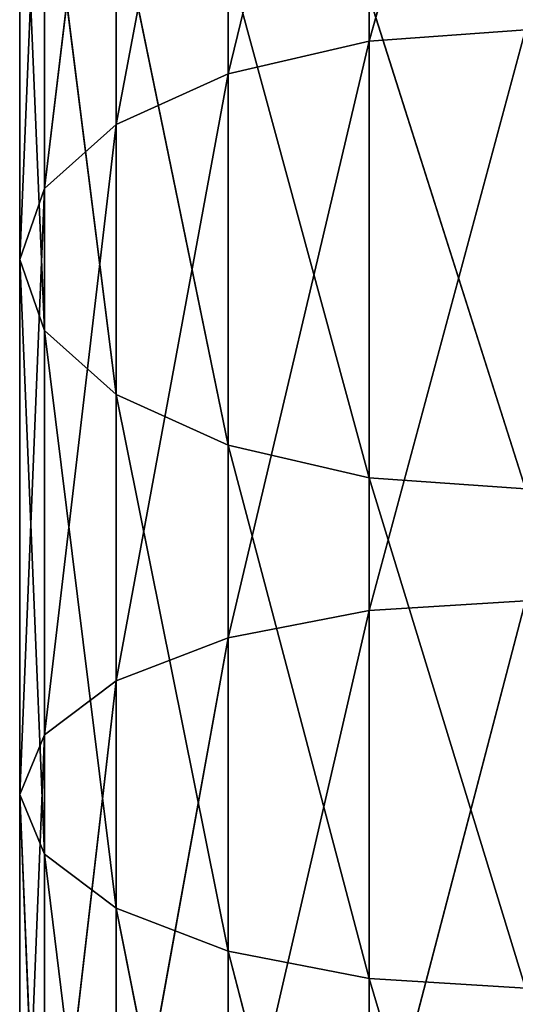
# Model space of a CAD drawing. Extents: x 659 to 1111, y 0 to 289.
# Tile 104 of 208: x 880.66 to 885.22, y 102.48 to 111.53. Entities that reach past the tile are written whole.
import ezdxf

# ---------------------------------------------------------------- set-up
doc = ezdxf.new("R2010")
doc.units = 0
doc.header["$LTSCALE"] = 25.4
doc.layers.get('0').update_dxf_attribs({"color": 13, "linetype": 'CONTINUOUS'})

# ---------------------------------------------------------------- blocks, each defined once
blk = doc.blocks.new('GIOTTO-LED-S-8168_STL')
at = {"color": 44}
for p, q in [((228.3546, 132.6044, 182.5654), (226.9176, 134.3896, 188.0612)), ((228.3546, 132.6044, 182.5654), (226.9176, 134.3896, 188.0612)), ((226.9176, 132.3942, 182.6525), (226.9176, 134.3896, 188.0612)), ((226.9176, 132.3942, 182.6525), (226.9176, 134.3896, 188.0612)), ((225.6214, 131.784, 182.9052), (225.6214, 133.7614, 188.2653)), ((225.6214, 133.7614, 188.2653), (226.9176, 132.3942, 182.6525)), ((225.6214, 133.7614, 188.2653), (226.9176, 132.3942, 182.6525)), ((225.6214, 131.784, 182.9052), (225.6214, 133.7614, 188.2653)), ((225.6214, 131.784, 182.9052), (224.5927, 132.783, 188.5832)), ((225.6214, 131.784, 182.9052), (224.5927, 132.783, 188.5832)), ((224.5927, 130.8336, 183.2989), (224.5927, 132.783, 188.5832)), ((224.5927, 130.8336, 183.2989), (224.5927, 132.783, 188.5832)), ((228.3546, 132.6044, 182.5654), (226.9176, 132.3942, 182.6525)), ((228.3546, 132.6044, 182.5654), (226.9176, 132.3942, 182.6525)), ((225.6214, 131.784, 182.9052), (226.9176, 132.3942, 182.6525)), ((225.6214, 131.784, 182.9052), (226.9176, 132.3942, 182.6525)), ((228.3546, 130.1833, 177.3136), (226.9176, 132.3942, 182.6525)), ((228.3546, 130.1833, 177.3136), (226.9176, 132.3942, 182.6525)), ((226.9176, 129.9806, 177.4169), (226.9176, 132.3942, 182.6525)), ((226.9176, 129.9806, 177.4169), (226.9176, 132.3942, 182.6525)), ((225.6214, 131.784, 182.9052), (224.5927, 130.8336, 183.2989)), ((225.6214, 131.784, 182.9052), (224.5927, 130.8336, 183.2989)), ((225.6214, 129.3921, 177.7168), (225.6214, 131.784, 182.9052)), ((225.6214, 131.784, 182.9052), (226.9176, 129.9806, 177.4169)), ((225.6214, 131.784, 182.9052), (226.9176, 129.9806, 177.4169)), ((225.6214, 129.3921, 177.7168), (225.6214, 131.784, 182.9052)), ((224.5927, 130.8336, 183.2989), (223.9322, 131.5502, 188.9838)), ((224.5927, 130.8336, 183.2989), (223.9322, 131.5502, 188.9838)), ((223.9322, 129.6359, 183.795), (223.9322, 131.5502, 188.9838)), ((223.9322, 129.6359, 183.795), (223.9322, 131.5502, 188.9838)), ((224.5927, 130.8336, 183.2989), (223.9322, 129.6359, 183.795)), ((224.5927, 130.8336, 183.2989), (223.9322, 129.6359, 183.795)), ((225.6214, 129.3921, 177.7168), (224.5927, 130.8336, 183.2989)), ((225.6214, 129.3921, 177.7168), (224.5927, 130.8336, 183.2989)), ((224.5927, 128.4755, 178.1838), (224.5927, 130.8336, 183.2989)), ((224.5927, 128.4755, 178.1838), (224.5927, 130.8336, 183.2989)), ((223.9322, 129.6359, 183.795), (223.7046, 130.1836, 189.4278)), ((223.9322, 129.6359, 183.795), (223.7046, 130.1836, 189.4278)), ((223.7046, 128.3084, 184.3448), (223.7046, 130.1836, 189.4278)), ((223.7046, 128.3084, 184.3448), (223.7046, 130.1836, 189.4278)), ((228.3546, 130.1833, 177.3136), (226.9176, 129.9806, 177.4169)), ((228.3546, 130.1833, 177.3136), (226.9176, 129.9806, 177.4169)), ((225.6214, 129.3921, 177.7168), (226.9176, 129.9806, 177.4169)), ((225.6214, 129.3921, 177.7168), (226.9176, 129.9806, 177.4169)), ((228.3546, 127.3577, 172.268), (226.9176, 129.9806, 177.4169)), ((228.3546, 127.3577, 172.268), (226.9176, 129.9806, 177.4169)), ((226.9176, 127.1636, 172.3869), (226.9176, 129.9806, 177.4169)), ((226.9176, 127.1636, 172.3869), (226.9176, 129.9806, 177.4169)), ((223.9322, 129.6359, 183.795), (223.7046, 128.3084, 184.3448)), ((223.9322, 129.6359, 183.795), (223.7046, 128.3084, 184.3448)), ((224.5927, 128.4755, 178.1838), (223.9322, 129.6359, 183.795)), ((224.5927, 128.4755, 178.1838), (223.9322, 129.6359, 183.795)), ((223.9322, 127.3205, 178.7723), (223.9322, 129.6359, 183.795)), ((223.9322, 127.3205, 178.7723), (223.9322, 129.6359, 183.795)), ((225.6214, 129.3921, 177.7168), (224.5927, 128.4755, 178.1838)), ((225.6214, 129.3921, 177.7168), (224.5927, 128.4755, 178.1838)), ((225.6214, 126.6005, 172.732), (225.6214, 129.3921, 177.7168)), ((225.6214, 129.3921, 177.7168), (226.9176, 127.1636, 172.3869)), ((225.6214, 129.3921, 177.7168), (226.9176, 127.1636, 172.3869)), ((225.6214, 126.6005, 172.732), (225.6214, 129.3921, 177.7168)), ((223.9322, 128.817, 189.8719), (223.7046, 128.3084, 184.3448)), ((223.9322, 128.817, 189.8719), (223.7046, 128.3084, 184.3448)), ((223.9322, 126.9809, 184.8947), (223.9322, 128.817, 189.8719)), ((223.9322, 126.9809, 184.8947), (223.9322, 128.817, 189.8719)), ((224.5927, 128.4755, 178.1838), (223.9322, 127.3205, 178.7723)), ((224.5927, 128.4755, 178.1838), (223.9322, 127.3205, 178.7723)), ((225.6214, 126.6005, 172.732), (224.5927, 128.4755, 178.1838)), ((225.6214, 126.6005, 172.732), (224.5927, 128.4755, 178.1838)), ((224.5927, 125.7233, 173.2695), (224.5927, 128.4755, 178.1838)), ((224.5927, 125.7233, 173.2695), (224.5927, 128.4755, 178.1838)), ((223.9322, 127.3205, 178.7723), (223.7046, 128.3084, 184.3448)), ((223.9322, 127.3205, 178.7723), (223.7046, 128.3084, 184.3448)), ((223.7046, 126.0402, 179.4247), (223.7046, 128.3084, 184.3448)), ((223.9322, 126.9809, 184.8947), (223.7046, 128.3084, 184.3448)), ((223.7046, 126.0402, 179.4247), (223.7046, 128.3084, 184.3448)), ((223.9322, 126.9809, 184.8947), (223.7046, 128.3084, 184.3448)), ((223.9322, 126.9809, 184.8947), (224.5927, 127.5842, 190.2724)), ((223.9322, 126.9809, 184.8947), (224.5927, 127.5842, 190.2724)), ((224.5927, 125.7832, 185.3908), (224.5927, 127.5842, 190.2724)), ((224.5927, 125.7832, 185.3908), (224.5927, 127.5842, 190.2724)), ((223.9322, 127.3205, 178.7723), (223.7046, 126.0402, 179.4247)), ((223.9322, 127.3205, 178.7723), (223.7046, 126.0402, 179.4247)), ((224.5927, 125.7233, 173.2695), (223.9322, 127.3205, 178.7723)), ((224.5927, 125.7233, 173.2695), (223.9322, 127.3205, 178.7723)), ((223.9322, 124.6181, 173.9468), (223.9322, 127.3205, 178.7723)), ((223.9322, 124.6181, 173.9468), (223.9322, 127.3205, 178.7723)), ((223.9322, 126.9809, 184.8947), (223.7046, 126.0402, 179.4247)), ((223.9322, 126.9809, 184.8947), (223.7046, 126.0402, 179.4247)), ((223.9322, 124.7598, 180.077), (223.9322, 126.9809, 184.8947)), ((223.9322, 126.9809, 184.8947), (224.5927, 125.7832, 185.3908)), ((223.9322, 126.9809, 184.8947), (224.5927, 125.7832, 185.3908)), ((223.9322, 124.7598, 180.077), (223.9322, 126.9809, 184.8947)), ((224.5927, 125.7832, 185.3908), (225.6214, 126.6058, 190.5903)), ((224.5927, 125.7832, 185.3908), (225.6214, 126.6058, 190.5903)), ((225.6214, 124.8328, 185.7845), (225.6214, 126.6058, 190.5903)), ((225.6214, 124.8328, 185.7845), (225.6214, 126.6058, 190.5903)), ((223.9322, 124.6181, 173.9468), (223.7046, 126.0402, 179.4247)), ((223.9322, 124.6181, 173.9468), (223.7046, 126.0402, 179.4247)), ((223.7046, 123.3929, 174.6976), (223.7046, 126.0402, 179.4247)), ((223.9322, 124.7598, 180.077), (223.7046, 126.0402, 179.4247)), ((223.7046, 123.3929, 174.6976), (223.7046, 126.0402, 179.4247)), ((223.9322, 124.7598, 180.077), (223.7046, 126.0402, 179.4247)), ((225.6214, 124.8328, 185.7845), (226.9176, 125.9777, 190.7944)), ((225.6214, 124.8328, 185.7845), (226.9176, 125.9777, 190.7944)), ((226.9176, 124.2226, 186.0372), (226.9176, 125.9777, 190.7944)), ((226.9176, 124.2226, 186.0372), (226.9176, 125.9777, 190.7944)), ((223.9322, 124.7598, 180.077), (224.5927, 125.7832, 185.3908)), ((223.9322, 124.7598, 180.077), (224.5927, 125.7832, 185.3908)), ((224.5927, 123.6049, 180.6655), (224.5927, 125.7832, 185.3908)), ((224.5927, 125.7832, 185.3908), (225.6214, 124.8328, 185.7845)), ((224.5927, 125.7832, 185.3908), (225.6214, 124.8328, 185.7845)), ((224.5927, 123.6049, 180.6655), (224.5927, 125.7832, 185.3908)), ((226.9176, 124.2226, 186.0372), (228.3546, 125.7612, 190.8648)), ((226.9176, 124.2226, 186.0372), (228.3546, 125.7612, 190.8648)), ((224.5927, 123.6049, 180.6655), (225.6214, 124.8328, 185.7845)), ((224.5927, 123.6049, 180.6655), (225.6214, 124.8328, 185.7845)), ((225.6214, 122.6883, 181.1325), (225.6214, 124.8328, 185.7845)), ((225.6214, 124.8328, 185.7845), (226.9176, 124.2226, 186.0372)), ((225.6214, 124.8328, 185.7845), (226.9176, 124.2226, 186.0372)), ((225.6214, 122.6883, 181.1325), (225.6214, 124.8328, 185.7845)), ((223.9322, 124.7598, 180.077), (223.7046, 123.3929, 174.6976)), ((223.9322, 124.7598, 180.077), (223.7046, 123.3929, 174.6976)), ((223.9322, 122.1677, 175.4484), (223.9322, 124.7598, 180.077)), ((223.9322, 124.7598, 180.077), (224.5927, 123.6049, 180.6655)), ((223.9322, 124.7598, 180.077), (224.5927, 123.6049, 180.6655)), ((223.9322, 122.1677, 175.4484), (223.9322, 124.7598, 180.077)), ((225.6214, 122.6883, 181.1325), (226.9176, 124.2226, 186.0372)), ((225.6214, 122.6883, 181.1325), (226.9176, 124.2226, 186.0372)), ((226.9176, 122.0998, 181.4324), (226.9176, 124.2226, 186.0372)), ((226.9176, 124.2226, 186.0372), (228.3546, 124.0124, 186.1243)), ((226.9176, 124.2226, 186.0372), (228.3546, 124.0124, 186.1243)), ((226.9176, 122.0998, 181.4324), (226.9176, 124.2226, 186.0372)), ((226.9176, 122.0998, 181.4324), (228.3546, 124.0124, 186.1243)), ((226.9176, 122.0998, 181.4324), (228.3546, 124.0124, 186.1243)), ((223.9322, 122.1677, 175.4484), (224.5927, 123.6049, 180.6655)), ((223.9322, 122.1677, 175.4484), (224.5927, 123.6049, 180.6655)), ((224.5927, 121.0624, 176.1257), (224.5927, 123.6049, 180.6655)), ((224.5927, 123.6049, 180.6655), (225.6214, 122.6883, 181.1325)), ((224.5927, 123.6049, 180.6655), (225.6214, 122.6883, 181.1325)), ((224.5927, 121.0624, 176.1257), (224.5927, 123.6049, 180.6655)), ((224.5927, 121.0624, 176.1257), (225.6214, 122.6883, 181.1325)), ((224.5927, 121.0624, 176.1257), (225.6214, 122.6883, 181.1325)), ((225.6214, 120.1853, 176.6632), (225.6214, 122.6883, 181.1325)), ((225.6214, 122.6883, 181.1325), (226.9176, 122.0998, 181.4324)), ((225.6214, 122.6883, 181.1325), (226.9176, 122.0998, 181.4324)), ((225.6214, 120.1853, 176.6632), (225.6214, 122.6883, 181.1325)), ((225.6214, 120.1853, 176.6632), (226.9176, 122.0998, 181.4324)), ((225.6214, 120.1853, 176.6632), (226.9176, 122.0998, 181.4324)), ((226.9176, 119.6222, 177.0083), (226.9176, 122.0998, 181.4324)), ((226.9176, 122.0998, 181.4324), (228.3546, 121.897, 181.5357)), ((226.9176, 122.0998, 181.4324), (228.3546, 121.897, 181.5357)), ((226.9176, 119.6222, 177.0083), (226.9176, 122.0998, 181.4324)), ((226.9176, 119.6222, 177.0083), (228.3546, 121.897, 181.5357)), ((226.9176, 119.6222, 177.0083), (228.3546, 121.897, 181.5357))]:
    blk.add_line(p, q, dxfattribs=at)
mesh = blk.add_polyface(dxfattribs=at)
corners = [(226.9176, 134.3896, 188.0612), (228.3546, 134.606, 187.9909), (228.3546, 132.6044, 182.5654)]
mesh.append_faces([[corners[k] for k in face] for face in [(0, 1, 2)]], dxfattribs={"color": 44})
mesh = blk.add_polyface(dxfattribs=at)
corners = [(225.6214, 133.7614, 188.2653), (226.9176, 134.3896, 188.0612), (226.9176, 132.3942, 182.6525)]
mesh.append_faces([[corners[k] for k in face] for face in [(0, 1, 2)]], dxfattribs={"color": 44})
mesh = blk.add_polyface(dxfattribs=at)
corners = [(226.9176, 134.3896, 188.0612), (228.3546, 132.6044, 182.5654), (226.9176, 132.3942, 182.6525)]
mesh.append_faces([[corners[k] for k in face] for face in [(0, 1, 2)]], dxfattribs={"color": 44})
mesh = blk.add_polyface(dxfattribs=at)
corners = [(225.6214, 133.7614, 188.2653), (225.6214, 131.784, 182.9052), (224.5927, 132.783, 188.5832)]
mesh.append_faces([[corners[k] for k in face] for face in [(0, 1, 2)]], dxfattribs={"color": 44})
mesh = blk.add_polyface(dxfattribs=at)
corners = [(225.6214, 133.7614, 188.2653), (226.9176, 132.3942, 182.6525), (225.6214, 131.784, 182.9052)]
mesh.append_faces([[corners[k] for k in face] for face in [(0, 1, 2)]], dxfattribs={"color": 44})
mesh = blk.add_polyface(dxfattribs=at)
corners = [(224.5927, 132.783, 188.5832), (224.5927, 130.8336, 183.2989), (223.9322, 131.5502, 188.9838)]
mesh.append_faces([[corners[k] for k in face] for face in [(0, 1, 2)]], dxfattribs={"color": 44})
mesh = blk.add_polyface(dxfattribs=at)
corners = [(224.5927, 132.783, 188.5832), (225.6214, 131.784, 182.9052), (224.5927, 130.8336, 183.2989)]
mesh.append_faces([[corners[k] for k in face] for face in [(0, 1, 2)]], dxfattribs={"color": 44})
mesh = blk.add_polyface(dxfattribs=at)
corners = [(226.9176, 132.3942, 182.6525), (228.3546, 132.6044, 182.5654), (228.3546, 130.1833, 177.3136)]
mesh.append_faces([[corners[k] for k in face] for face in [(0, 1, 2)]], dxfattribs={"color": 44})
mesh = blk.add_polyface(dxfattribs=at)
corners = [(225.6214, 131.784, 182.9052), (226.9176, 132.3942, 182.6525), (226.9176, 129.9806, 177.4169)]
mesh.append_faces([[corners[k] for k in face] for face in [(0, 1, 2)]], dxfattribs={"color": 44})
mesh = blk.add_polyface(dxfattribs=at)
corners = [(226.9176, 132.3942, 182.6525), (228.3546, 130.1833, 177.3136), (226.9176, 129.9806, 177.4169)]
mesh.append_faces([[corners[k] for k in face] for face in [(0, 1, 2)]], dxfattribs={"color": 44})
mesh = blk.add_polyface(dxfattribs=at)
corners = [(225.6214, 131.784, 182.9052), (225.6214, 129.3921, 177.7168), (224.5927, 130.8336, 183.2989)]
mesh.append_faces([[corners[k] for k in face] for face in [(0, 1, 2)]], dxfattribs={"color": 44})
mesh = blk.add_polyface(dxfattribs=at)
corners = [(225.6214, 131.784, 182.9052), (226.9176, 129.9806, 177.4169), (225.6214, 129.3921, 177.7168)]
mesh.append_faces([[corners[k] for k in face] for face in [(0, 1, 2)]], dxfattribs={"color": 44})
mesh = blk.add_polyface(dxfattribs=at)
corners = [(223.9322, 131.5502, 188.9838), (223.9322, 129.6359, 183.795), (223.7046, 130.1836, 189.4278)]
mesh.append_faces([[corners[k] for k in face] for face in [(0, 1, 2)]], dxfattribs={"color": 44})
mesh = blk.add_polyface(dxfattribs=at)
corners = [(223.9322, 131.5502, 188.9838), (224.5927, 130.8336, 183.2989), (223.9322, 129.6359, 183.795)]
mesh.append_faces([[corners[k] for k in face] for face in [(0, 1, 2)]], dxfattribs={"color": 44})
mesh = blk.add_polyface(dxfattribs=at)
corners = [(224.5927, 130.8336, 183.2989), (224.5927, 128.4755, 178.1838), (223.9322, 129.6359, 183.795)]
mesh.append_faces([[corners[k] for k in face] for face in [(0, 1, 2)]], dxfattribs={"color": 44})
mesh = blk.add_polyface(dxfattribs=at)
corners = [(224.5927, 130.8336, 183.2989), (225.6214, 129.3921, 177.7168), (224.5927, 128.4755, 178.1838)]
mesh.append_faces([[corners[k] for k in face] for face in [(0, 1, 2)]], dxfattribs={"color": 44})
mesh = blk.add_polyface(dxfattribs=at)
corners = [(223.7046, 130.1836, 189.4278), (223.9322, 129.6359, 183.795), (223.7046, 128.3084, 184.3448)]
mesh.append_faces([[corners[k] for k in face] for face in [(0, 1, 2)]], dxfattribs={"color": 44})
mesh = blk.add_polyface(dxfattribs=at)
corners = [(223.7046, 130.1836, 189.4278), (223.7046, 128.3084, 184.3448), (223.9322, 128.817, 189.8719)]
mesh.append_faces([[corners[k] for k in face] for face in [(0, 1, 2)]], dxfattribs={"color": 44})
mesh = blk.add_polyface(dxfattribs=at)
corners = [(226.9176, 129.9806, 177.4169), (228.3546, 130.1833, 177.3136), (228.3546, 127.3577, 172.268)]
mesh.append_faces([[corners[k] for k in face] for face in [(0, 1, 2)]], dxfattribs={"color": 44})
mesh = blk.add_polyface(dxfattribs=at)
corners = [(225.6214, 129.3921, 177.7168), (226.9176, 129.9806, 177.4169), (226.9176, 127.1636, 172.3869)]
mesh.append_faces([[corners[k] for k in face] for face in [(0, 1, 2)]], dxfattribs={"color": 44})
mesh = blk.add_polyface(dxfattribs=at)
corners = [(226.9176, 129.9806, 177.4169), (228.3546, 127.3577, 172.268), (226.9176, 127.1636, 172.3869)]
mesh.append_faces([[corners[k] for k in face] for face in [(0, 1, 2)]], dxfattribs={"color": 44})
mesh = blk.add_polyface(dxfattribs=at)
corners = [(223.9322, 129.6359, 183.795), (223.9322, 127.3205, 178.7723), (223.7046, 128.3084, 184.3448)]
mesh.append_faces([[corners[k] for k in face] for face in [(0, 1, 2)]], dxfattribs={"color": 44})
mesh = blk.add_polyface(dxfattribs=at)
corners = [(223.9322, 129.6359, 183.795), (224.5927, 128.4755, 178.1838), (223.9322, 127.3205, 178.7723)]
mesh.append_faces([[corners[k] for k in face] for face in [(0, 1, 2)]], dxfattribs={"color": 44})
mesh = blk.add_polyface(dxfattribs=at)
corners = [(225.6214, 129.3921, 177.7168), (225.6214, 126.6005, 172.732), (224.5927, 128.4755, 178.1838)]
mesh.append_faces([[corners[k] for k in face] for face in [(0, 1, 2)]], dxfattribs={"color": 44})
mesh = blk.add_polyface(dxfattribs=at)
corners = [(225.6214, 129.3921, 177.7168), (226.9176, 127.1636, 172.3869), (225.6214, 126.6005, 172.732)]
mesh.append_faces([[corners[k] for k in face] for face in [(0, 1, 2)]], dxfattribs={"color": 44})
mesh = blk.add_polyface(dxfattribs=at)
corners = [(223.9322, 128.817, 189.8719), (223.7046, 128.3084, 184.3448), (223.9322, 126.9809, 184.8947)]
mesh.append_faces([[corners[k] for k in face] for face in [(0, 1, 2)]], dxfattribs={"color": 44})
mesh = blk.add_polyface(dxfattribs=at)
corners = [(223.9322, 128.817, 189.8719), (223.9322, 126.9809, 184.8947), (224.5927, 127.5842, 190.2724)]
mesh.append_faces([[corners[k] for k in face] for face in [(0, 1, 2)]], dxfattribs={"color": 44})
mesh = blk.add_polyface(dxfattribs=at)
corners = [(224.5927, 128.4755, 178.1838), (224.5927, 125.7233, 173.2695), (223.9322, 127.3205, 178.7723)]
mesh.append_faces([[corners[k] for k in face] for face in [(0, 1, 2)]], dxfattribs={"color": 44})
mesh = blk.add_polyface(dxfattribs=at)
corners = [(224.5927, 128.4755, 178.1838), (225.6214, 126.6005, 172.732), (224.5927, 125.7233, 173.2695)]
mesh.append_faces([[corners[k] for k in face] for face in [(0, 1, 2)]], dxfattribs={"color": 44})
mesh = blk.add_polyface(dxfattribs=at)
corners = [(223.7046, 128.3084, 184.3448), (223.9322, 127.3205, 178.7723), (223.7046, 126.0402, 179.4247)]
mesh.append_faces([[corners[k] for k in face] for face in [(0, 1, 2)]], dxfattribs={"color": 44})
mesh = blk.add_polyface(dxfattribs=at)
corners = [(223.7046, 128.3084, 184.3448), (223.7046, 126.0402, 179.4247), (223.9322, 126.9809, 184.8947)]
mesh.append_faces([[corners[k] for k in face] for face in [(0, 1, 2)]], dxfattribs={"color": 44})
mesh = blk.add_polyface(dxfattribs=at)
corners = [(224.5927, 127.5842, 190.2724), (223.9322, 126.9809, 184.8947), (224.5927, 125.7832, 185.3908)]
mesh.append_faces([[corners[k] for k in face] for face in [(0, 1, 2)]], dxfattribs={"color": 44})
mesh = blk.add_polyface(dxfattribs=at)
corners = [(224.5927, 127.5842, 190.2724), (224.5927, 125.7832, 185.3908), (225.6214, 126.6058, 190.5903)]
mesh.append_faces([[corners[k] for k in face] for face in [(0, 1, 2)]], dxfattribs={"color": 44})
mesh = blk.add_polyface(dxfattribs=at)
corners = [(223.9322, 127.3205, 178.7723), (223.9322, 124.6181, 173.9468), (223.7046, 126.0402, 179.4247)]
mesh.append_faces([[corners[k] for k in face] for face in [(0, 1, 2)]], dxfattribs={"color": 44})
mesh = blk.add_polyface(dxfattribs=at)
corners = [(223.9322, 127.3205, 178.7723), (224.5927, 125.7233, 173.2695), (223.9322, 124.6181, 173.9468)]
mesh.append_faces([[corners[k] for k in face] for face in [(0, 1, 2)]], dxfattribs={"color": 44})
mesh = blk.add_polyface(dxfattribs=at)
corners = [(223.9322, 126.9809, 184.8947), (223.7046, 126.0402, 179.4247), (223.9322, 124.7598, 180.077)]
mesh.append_faces([[corners[k] for k in face] for face in [(0, 1, 2)]], dxfattribs={"color": 44})
mesh = blk.add_polyface(dxfattribs=at)
corners = [(223.9322, 126.9809, 184.8947), (223.9322, 124.7598, 180.077), (224.5927, 125.7832, 185.3908)]
mesh.append_faces([[corners[k] for k in face] for face in [(0, 1, 2)]], dxfattribs={"color": 44})
mesh = blk.add_polyface(dxfattribs=at)
corners = [(225.6214, 126.6058, 190.5903), (224.5927, 125.7832, 185.3908), (225.6214, 124.8328, 185.7845)]
mesh.append_faces([[corners[k] for k in face] for face in [(0, 1, 2)]], dxfattribs={"color": 44})
mesh = blk.add_polyface(dxfattribs=at)
corners = [(226.9176, 125.9777, 190.7944), (225.6214, 126.6058, 190.5903), (225.6214, 124.8328, 185.7845)]
mesh.append_faces([[corners[k] for k in face] for face in [(0, 1, 2)]], dxfattribs={"color": 44})
mesh = blk.add_polyface(dxfattribs=at)
corners = [(223.7046, 126.0402, 179.4247), (223.9322, 124.6181, 173.9468), (223.7046, 123.3929, 174.6976)]
mesh.append_faces([[corners[k] for k in face] for face in [(0, 1, 2)]], dxfattribs={"color": 44})
mesh = blk.add_polyface(dxfattribs=at)
corners = [(223.7046, 126.0402, 179.4247), (223.7046, 123.3929, 174.6976), (223.9322, 124.7598, 180.077)]
mesh.append_faces([[corners[k] for k in face] for face in [(0, 1, 2)]], dxfattribs={"color": 44})
mesh = blk.add_polyface(dxfattribs=at)
corners = [(226.9176, 125.9777, 190.7944), (225.6214, 124.8328, 185.7845), (226.9176, 124.2226, 186.0372)]
mesh.append_faces([[corners[k] for k in face] for face in [(0, 1, 2)]], dxfattribs={"color": 44})
mesh = blk.add_polyface(dxfattribs=at)
corners = [(228.3546, 125.7612, 190.8648), (226.9176, 125.9777, 190.7944), (226.9176, 124.2226, 186.0372)]
mesh.append_faces([[corners[k] for k in face] for face in [(0, 1, 2)]], dxfattribs={"color": 44})
mesh = blk.add_polyface(dxfattribs=at)
corners = [(224.5927, 125.7832, 185.3908), (223.9322, 124.7598, 180.077), (224.5927, 123.6049, 180.6655)]
mesh.append_faces([[corners[k] for k in face] for face in [(0, 1, 2)]], dxfattribs={"color": 44})
mesh = blk.add_polyface(dxfattribs=at)
corners = [(224.5927, 125.7832, 185.3908), (224.5927, 123.6049, 180.6655), (225.6214, 124.8328, 185.7845)]
mesh.append_faces([[corners[k] for k in face] for face in [(0, 1, 2)]], dxfattribs={"color": 44})
mesh = blk.add_polyface(dxfattribs=at)
corners = [(228.3546, 125.7612, 190.8648), (226.9176, 124.2226, 186.0372), (228.3546, 124.0124, 186.1243)]
mesh.append_faces([[corners[k] for k in face] for face in [(0, 1, 2)]], dxfattribs={"color": 44})
mesh = blk.add_polyface(dxfattribs=at)
corners = [(225.6214, 124.8328, 185.7845), (224.5927, 123.6049, 180.6655), (225.6214, 122.6883, 181.1325)]
mesh.append_faces([[corners[k] for k in face] for face in [(0, 1, 2)]], dxfattribs={"color": 44})
mesh = blk.add_polyface(dxfattribs=at)
corners = [(226.9176, 124.2226, 186.0372), (225.6214, 124.8328, 185.7845), (225.6214, 122.6883, 181.1325)]
mesh.append_faces([[corners[k] for k in face] for face in [(0, 1, 2)]], dxfattribs={"color": 44})
mesh = blk.add_polyface(dxfattribs=at)
corners = [(223.9322, 124.7598, 180.077), (223.7046, 123.3929, 174.6976), (223.9322, 122.1677, 175.4484)]
mesh.append_faces([[corners[k] for k in face] for face in [(0, 1, 2)]], dxfattribs={"color": 44})
mesh = blk.add_polyface(dxfattribs=at)
corners = [(223.9322, 124.7598, 180.077), (223.9322, 122.1677, 175.4484), (224.5927, 123.6049, 180.6655)]
mesh.append_faces([[corners[k] for k in face] for face in [(0, 1, 2)]], dxfattribs={"color": 44})
mesh = blk.add_polyface(dxfattribs=at)
corners = [(226.9176, 124.2226, 186.0372), (225.6214, 122.6883, 181.1325), (226.9176, 122.0998, 181.4324)]
mesh.append_faces([[corners[k] for k in face] for face in [(0, 1, 2)]], dxfattribs={"color": 44})
mesh = blk.add_polyface(dxfattribs=at)
corners = [(228.3546, 124.0124, 186.1243), (226.9176, 124.2226, 186.0372), (226.9176, 122.0998, 181.4324)]
mesh.append_faces([[corners[k] for k in face] for face in [(0, 1, 2)]], dxfattribs={"color": 44})
mesh = blk.add_polyface(dxfattribs=at)
corners = [(228.3546, 124.0124, 186.1243), (226.9176, 122.0998, 181.4324), (228.3546, 121.897, 181.5357)]
mesh.append_faces([[corners[k] for k in face] for face in [(0, 1, 2)]], dxfattribs={"color": 44})
mesh = blk.add_polyface(dxfattribs=at)
corners = [(224.5927, 123.6049, 180.6655), (223.9322, 122.1677, 175.4484), (224.5927, 121.0624, 176.1257)]
mesh.append_faces([[corners[k] for k in face] for face in [(0, 1, 2)]], dxfattribs={"color": 44})
mesh = blk.add_polyface(dxfattribs=at)
corners = [(224.5927, 123.6049, 180.6655), (224.5927, 121.0624, 176.1257), (225.6214, 122.6883, 181.1325)]
mesh.append_faces([[corners[k] for k in face] for face in [(0, 1, 2)]], dxfattribs={"color": 44})
mesh = blk.add_polyface(dxfattribs=at)
corners = [(225.6214, 122.6883, 181.1325), (224.5927, 121.0624, 176.1257), (225.6214, 120.1853, 176.6632)]
mesh.append_faces([[corners[k] for k in face] for face in [(0, 1, 2)]], dxfattribs={"color": 44})
mesh = blk.add_polyface(dxfattribs=at)
corners = [(226.9176, 122.0998, 181.4324), (225.6214, 122.6883, 181.1325), (225.6214, 120.1853, 176.6632)]
mesh.append_faces([[corners[k] for k in face] for face in [(0, 1, 2)]], dxfattribs={"color": 44})
mesh = blk.add_polyface(dxfattribs=at)
corners = [(226.9176, 122.0998, 181.4324), (225.6214, 120.1853, 176.6632), (226.9176, 119.6222, 177.0083)]
mesh.append_faces([[corners[k] for k in face] for face in [(0, 1, 2)]], dxfattribs={"color": 44})
mesh = blk.add_polyface(dxfattribs=at)
corners = [(228.3546, 121.897, 181.5357), (226.9176, 122.0998, 181.4324), (226.9176, 119.6222, 177.0083)]
mesh.append_faces([[corners[k] for k in face] for face in [(0, 1, 2)]], dxfattribs={"color": 44})
mesh = blk.add_polyface(dxfattribs=at)
corners = [(228.3546, 121.897, 181.5357), (226.9176, 119.6222, 177.0083), (228.3546, 119.4281, 177.1272)]
mesh.append_faces([[corners[k] for k in face] for face in [(0, 1, 2)]], dxfattribs={"color": 44})

msp = doc.modelspace()

# ---------------------------------------------------------------- block references
at = {"color": 0, "extrusion": (0, -1, -5.27356e-16)}
msp.add_blockref('GIOTTO-LED-S-8168_STL', (656.9536, 1175.6515, -288.75), dxfattribs=at)

doc.saveas('drawing.dxf')
